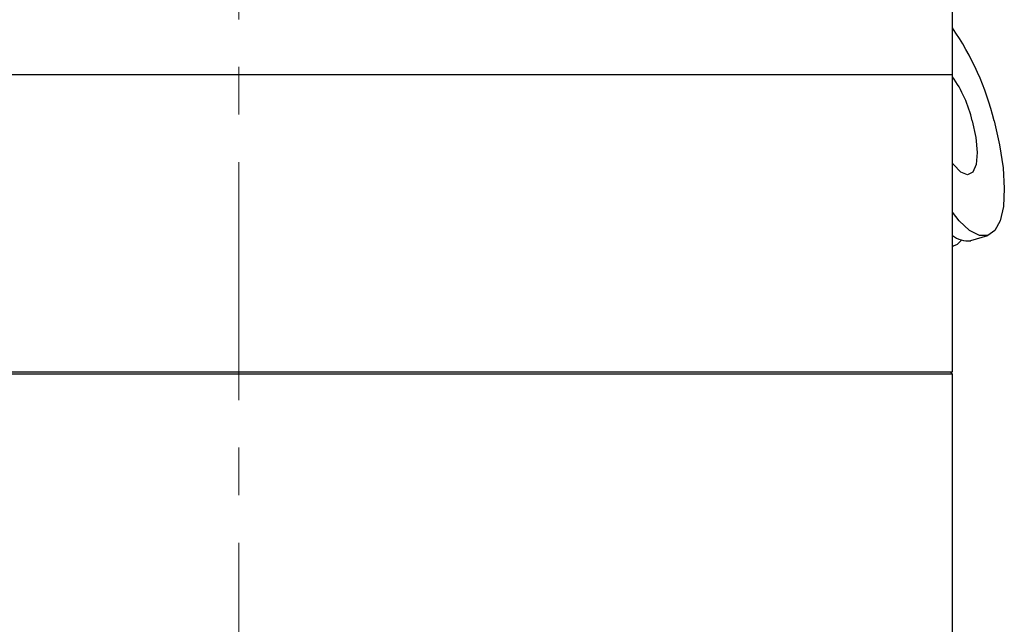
# Model space of a CAD drawing. Header units: inches. Extents: x 2.6 to 39.6, y 3.9 to 32.3.
# Tile 35 of 74: x 14.9 to 17, y 19.7 to 20.9. Entities that reach past the tile are written whole.
import ezdxf

# ---------------------------------------------------------------- set-up
doc = ezdxf.new("R2010")
doc.units = ezdxf.units.IN
doc.header["$MEASUREMENT"] = 0
doc.linetypes.add('CENTERX2', pattern=[0.8, 0.5, -0.1, 0.1, -0.1])

msp = doc.modelspace()

# ---------------------------------------------------------------- linework, layer by layer
at = {"color": 7, "linetype": 'CENTERX2', "lineweight": 18}
msp.add_line((15.4075, 11.3435), (15.4075, 24.7963), dxfattribs=at)
at = {"color": 7, "linetype": 'Continuous', "lineweight": 25}
for p, q in [((16.9075, 20.8278), (16.9075, 21.7028)), ((13.9075, 20.8278), (16.9075, 20.8278)), ((16.9075, 20.2028), (16.9075, 20.8278)), ((16.946, 20.4785), (16.9816, 20.4892)), ((16.9075, 20.4668), (16.9104, 20.4677)), ((13.9075, 20.2028), (16.9075, 20.2028)), ((16.9075, 20.1978), (13.9075, 20.1978)), ((16.9075, 20.1978), (16.9025, 20.2028)), ((16.9075, 19.2078), (16.9075, 20.1978))]:
    msp.add_line(p, q, dxfattribs=at)
at = {"color": 7, "linetype": 'Continuous', "lineweight": 25, "flags": 128}
for points in [[(16.9949, 20.7304), (17.0065, 20.68), (17.0138, 20.6318), (17.0165, 20.5879), (17.0145, 20.5503), (17.0078, 20.5205), (16.9969, 20.4999), (16.9821, 20.4894), (16.9641, 20.4894), (16.9436, 20.4999), (16.9217, 20.5205), (16.9075, 20.5383)], [(16.9491, 20.7304), (16.9565, 20.6953), (16.9593, 20.6636), (16.957, 20.6385), (16.9501, 20.6224), (16.9391, 20.6168), (16.9251, 20.6224), (16.9095, 20.6385), (16.9075, 20.6413)]]:
    msp.add_lwpolyline(points, dxfattribs=at)
at = {"color": 7, "linetype": 'Continuous', "lineweight": 25}
for centre, radius, start, end in [((16.4211, 20.5912), 0.5904, 13.6374, 34.5425), ((16.6955, 20.6719), 0.2603, 12.9886, 35.4766), ((16.9395, 20.5282), 0.0502, 230.4021, 277.5298), ((16.9006, 20.4984), 0.0321, 282.4054, 323.4351)]:
    msp.add_arc(centre, radius, start, end, dxfattribs=at)

doc.saveas('drawing.dxf')
